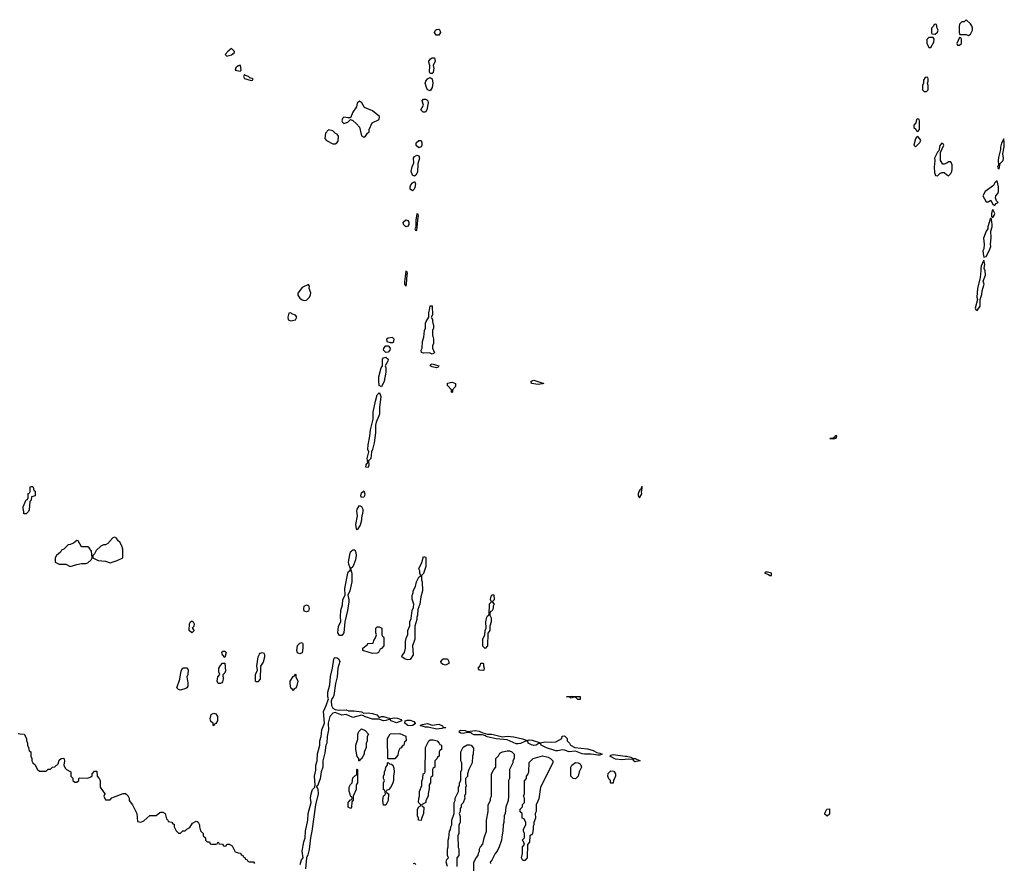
# Model space of a CAD drawing. Header units: inches. Extents: x 2701622 to 2964296, y 496201 to 720542.
# Tile 56 of 256: x 2734511 to 2743435, y 695960 to 703606. Entities that reach past the tile are written whole.
import ezdxf

# ---------------------------------------------------------------- set-up
doc = ezdxf.new("R2010")
doc.units = ezdxf.units.IN
doc.header["$MEASUREMENT"] = 0
for name, color, linetype in [('C7639', 7, 'Continuous'), ('C7649', 7, 'Continuous'), ('C7730', 7, 'Continuous'), ('C7740', 7, 'Continuous')]:
    doc.layers.add(name, color=color, linetype=linetype)

msp = doc.modelspace()

# ---------------------------------------------------------------- linework, layer by layer
at = {"layer": 'C7639', "color": 4, "elevation": 8}
for points in [[(2737759.1, 700000), (2737741.1, 699958.9), (2737736, 699930), (2737737, 699863), (2737723.5, 699770), (2737710, 699709.2), (2737699.3, 699690), (2737692.3, 699630), (2737672.8, 699607.2), (2737675.6, 699570), (2737670, 699547.3), (2737649.7, 699550), (2737650, 699571), (2737666.3, 699593.7), (2737662, 699630), (2737676, 699690), (2737666.4, 699710), (2737670, 699751.3), (2737685.8, 699830), (2737691.2, 699890), (2737715.1, 699984.9), (2737715.3, 700000)], [(2737054.5, 695950), (2737066.4, 695990), (2737079.7, 696010), (2737071.6, 696070), (2737085.4, 696154.6), (2737097.4, 696190), (2737100.5, 696250), (2737122, 696350), (2737127.1, 696412.9), (2737153.3, 696510), (2737148.1, 696550), (2737153.8, 696590), (2737164.8, 696630), (2737185.6, 696650), (2737189.7, 696670), (2737183.2, 696750), (2737196.6, 696803.4), (2737196.5, 696850), (2737207, 696890), (2737211.8, 696951.8), (2737232.3, 697030), (2737232.3, 697070), (2737244.8, 697110), (2737249.1, 697170.9), (2737275.1, 697230), (2737263.3, 697336.7), (2737288.7, 697390), (2737309.5, 697450), (2737303, 697470), (2737304.5, 697510), (2737323, 697577), (2737328, 697652), (2737347.4, 697730), (2737357.3, 697810), (2737361.8, 697818.2), (2737370, 697825.7), (2737390, 697823.6), (2737405.2, 697810), (2737411.4, 697790), (2737395.2, 697730), (2737387.1, 697650), (2737372.7, 697590), (2737358.2, 697481.8), (2737353.3, 697466.7), (2737339.3, 697450), (2737334.9, 697430), (2737338.7, 697390), (2737350, 697367), (2737370, 697354.9), (2737407.9, 697347.9), (2737470, 697352), (2737490, 697341), (2737542, 697342), (2737610, 697334), (2737630, 697322), (2737670, 697324.7), (2737710, 697318.8), (2737747.1, 697307.1), (2737770, 697282), (2737788.9, 697291.1), (2737810, 697291.3), (2737870, 697272), (2737910, 697278), (2737935.3, 697275.3), (2737964.7, 697264.7), (2737974, 697250), (2737927.3, 697232.7), (2737874, 697250), (2737870, 697266), (2737830, 697253.2), (2737810, 697252.3), (2737790, 697256), (2737770, 697266.6), (2737710, 697265.1), (2737635.3, 697290), (2737630, 697298), (2737610, 697304), (2737530, 697282.9), (2737470, 697309.4), (2737430, 697302.4), (2737370, 697327.8), (2737350, 697322), (2737321.1, 697290), (2737307.3, 697230), (2737309.1, 697170), (2737297.4, 697110), (2737294.7, 697050), (2737286, 697030), (2737277.4, 696962.6), (2737259, 696890), (2737257.5, 696830), (2737244.9, 696790), (2737233.7, 696726.3), (2737210, 696662), (2737202, 696658), (2737201, 696650), (2737207, 696647), (2737213.4, 696633.4), (2737215, 696590), (2737191.5, 696490), (2737159.8, 696250), (2737145.8, 696190), (2737134.9, 696085.1), (2737123.1, 696036.9), (2737110.3, 696010), (2737102.4, 695910)], [(2734498, 697138), (2734512.7, 697132.7), (2734551.1, 697131.1), (2734571.6, 697091.6), (2734572.7, 697072.7), (2734582, 697050), (2734582, 697030), (2734592, 697010), (2734598, 696978), (2734611.6, 696971.6), (2734612, 696930), (2734622, 696910), (2734622, 696890), (2734631.6, 696871.6), (2734650, 696854), (2734670, 696814), (2734690, 696794), (2734750, 696794), (2734770, 696814), (2734790, 696814), (2734808.4, 696831.6), (2734830, 696834), (2734859, 696861), (2734870, 696894), (2734886, 696910), (2734910, 696912), (2734918, 696890), (2734912, 696850), (2734923.6, 696823.6), (2734934, 696810), (2734974, 696790), (2734974, 696750), (2734992.7, 696732.7), (2734994, 696710), (2735010, 696694), (2735030, 696694), (2735046, 696710), (2735046, 696730), (2735050, 696734), (2735127.3, 696732.7), (2735155.3, 696744.7), (2735168, 696752), (2735169.1, 696770.9), (2735190, 696794), (2735210, 696794), (2735212, 696750), (2735232, 696730), (2735242, 696710), (2735242, 696650), (2735282, 696590), (2735274, 696570), (2735290, 696534), (2735330, 696534), (2735347.3, 696552.7), (2735360.4, 696559.6), (2735450, 696594), (2735470, 696594), (2735490, 696574), (2735502, 696550), (2735504.7, 696530), (2735534, 696490), (2735572, 696410), (2735578, 696338), (2735610, 696334), (2735636.4, 696343.6), (2735690, 696394), (2735747.3, 696392.7), (2735780.2, 696419.8), (2735790, 696424.7), (2735810, 696424.7), (2735830.9, 696410.9), (2735842, 696362), (2735854, 696350), (2735858, 696338), (2735890, 696334), (2735898, 696318), (2735910, 696314), (2735912, 696290), (2735930, 696254), (2735950, 696234), (2735970, 696234), (2735990, 696254), (2736010, 696254), (2736026, 696270), (2736054.6, 696285.4), (2736076.4, 696323.6), (2736110, 696342), (2736119.6, 696339.6), (2736130, 696334), (2736142, 696310), (2736141, 696290), (2736150, 696254), (2736174, 696230), (2736174, 696210), (2736194, 696190), (2736194, 696170), (2736210, 696154), (2736230, 696154), (2736238, 696138), (2736250, 696134), (2736290, 696134), (2736302, 696138), (2736310, 696154), (2736318, 696138), (2736350, 696134), (2736358, 696118), (2736370, 696114), (2736382, 696118), (2736390, 696134), (2736410, 696134), (2736438, 696118), (2736465.4, 696065.4), (2736490, 696054), (2736512.7, 696052.7), (2736518, 696038), (2736532.7, 696032.7), (2736538, 696018), (2736552.7, 696012.7), (2736558, 695998), (2736572.7, 695992.7), (2736578, 695978), (2736590, 695974), (2736630, 695974), (2736638, 695958)], [(2738388, 695930), (2738378, 695970), (2738384, 695996), (2738398, 696010), (2738388, 696030), (2738388.4, 696088.4), (2738395.3, 696110), (2738395.3, 696170), (2738402, 696190), (2738408, 696250), (2738416.4, 696263.6), (2738418, 696290), (2738428, 696310), (2738428.9, 696351.1), (2738448, 696410), (2738448, 696510), (2738458, 696530), (2738458, 696550), (2738488, 696610), (2738488, 696650), (2738496.4, 696663.6), (2738498, 696690), (2738508, 696710), (2738508, 696790), (2738518, 696810), (2738518, 696870), (2738508, 696890), (2738508, 696970), (2738530, 697012), (2738566, 697034), (2738590, 697034.8), (2738602, 697030), (2738623.6, 697003.6), (2738622, 696950), (2738614, 696930), (2738612, 696870), (2738582, 696810), (2738571.3, 696770), (2738570, 696746), (2738552.7, 696727.3), (2738552, 696690), (2738558, 696662), (2738552.7, 696647.3), (2738552, 696590), (2738542, 696570), (2738544.7, 696550), (2738531, 696509), (2738512, 696490), (2738512, 696470), (2738503.6, 696456.4), (2738502, 696430), (2738494, 696410), (2738503.6, 696383.6), (2738504.7, 696350), (2738502, 696330), (2738492, 696310), (2738492, 696230), (2738482, 696210), (2738484.7, 696104.7), (2738492, 696090), (2738492, 696030), (2738474, 696010), (2738474, 695930)], [(2738626, 695810), (2738628, 695970), (2738648, 696010), (2738668, 696030), (2738668.9, 696051.1), (2738678, 696070), (2738678, 696090), (2738688, 696110), (2738710, 696134), (2738722, 696190), (2738742, 696250), (2738742, 696350), (2738758, 696430), (2738758, 696490), (2738778, 696530), (2738778, 696550), (2738788, 696570), (2738788, 696770), (2738808.4, 696811.6), (2738826, 696830), (2738826, 696910), (2738850, 696934), (2738863.1, 696956.9), (2738886, 696970), (2738930, 696978), (2738950, 696978), (2738972, 696970), (2738992, 696950), (2738992, 696910), (2738982, 696890), (2738982, 696870), (2738952, 696810), (2738952, 696730), (2738942, 696710), (2738942, 696570), (2738938, 696530), (2738918, 696470), (2738912, 696410), (2738902, 696390), (2738898, 696330), (2738892, 696310), (2738891.6, 696251.6), (2738879.6, 696200.4), (2738878, 696170), (2738858, 696110), (2738838, 696070), (2738822, 696050), (2738791.6, 695988.4), (2738774, 695970), (2738778, 695958)], [(2740000, 696901.3), (2739970, 696898), (2739910, 696903.7), (2739859, 696930), (2739870, 696941), (2739890, 696944.9), (2740000, 696932.5)], [(2738080.4, 695959.6), (2738090, 695962), (2738102, 695950)]]:
    msp.add_lwpolyline(points, dxfattribs=at)
at = {"layer": 'C7639', "color": 4}
for points, elevation in [([(2734570, 699128), (2734548.4, 699128.4), (2734548.7, 699150), (2734542, 699170), (2734544, 699190), (2734570, 699254), (2734582, 699258), (2734587.3, 699272.7), (2734588.4, 699311.6), (2734602, 699318), (2734606, 699330), (2734606, 699370), (2734610, 699374), (2734630, 699374), (2734634, 699370), (2734638, 699338), (2734651.6, 699331.6), (2734652, 699290), (2734618, 699282), (2734614, 699250), (2734602, 699238), (2734596.9, 699163.1), (2734591.1, 699148.9)], 8), ([(2737610, 699276), (2737604, 699290), (2737610, 699317.3), (2737630, 699334.8), (2737638, 699310), (2737637.4, 699290), (2737630, 699277)], 8), ([(2737570, 698981.2), (2737563.7, 698990), (2737558.9, 699030), (2737572, 699110), (2737567.8, 699152.2), (2737570, 699170.7), (2737590, 699202), (2737610, 699194), (2737620.2, 699170), (2737621.8, 699150), (2737608.3, 699091.7), (2737608.8, 699070), (2737595.6, 699024.4)], 8), ([(2735030, 698886), (2734999.6, 698860.4), (2734970, 698848), (2734950, 698846), (2734910, 698806), (2734890, 698798), (2734880.7, 698779.3), (2734844.7, 698750), (2734831.3, 698730), (2734834, 698690), (2734870, 698671.3), (2734930, 698671.3), (2734970, 698651.3), (2735030, 698666.8), (2735070, 698676), (2735110, 698678), (2735130, 698684.7), (2735158, 698710), (2735168, 698730), (2735162, 698790), (2735140.4, 698820.4), (2735130, 698828), (2735070, 698828.7), (2735042, 698882)], 12), ([(2735370, 698915.3), (2735354, 698910), (2735310, 698858), (2735290, 698846), (2735270, 698846), (2735245.4, 698834.6), (2735205.4, 698794.6), (2735190, 698766), (2735174, 698750), (2735174, 698730), (2735223.5, 698703.5), (2735290, 698698), (2735330, 698684.7), (2735394.6, 698705.4), (2735446, 698730), (2735447.3, 698807.3), (2735436.4, 698836.4), (2735418, 698870), (2735403.1, 698883.1), (2735390, 698906)], 12), ([(2737430, 698024.7), (2737410, 698026), (2737395.6, 698050), (2737401.4, 698110), (2737422, 698150), (2737417.3, 698197.3), (2737422.9, 698250), (2737436, 698304), (2737440.3, 698350), (2737462, 698390), (2737458.5, 698450), (2737484, 698590), (2737490, 698604), (2737505.6, 698614.4), (2737509.3, 698630), (2737493, 698670), (2737491, 698690), (2737502.7, 698757.3), (2737510, 698782), (2737517, 698790), (2737530, 698801.6), (2737550, 698802), (2737557.8, 698777.8), (2737560.2, 698750), (2737553.4, 698710), (2737537.3, 698662.7), (2737530, 698646), (2737510.8, 698630), (2737521.3, 698590), (2737520.7, 698510), (2737502, 698430), (2737486, 698390), (2737494.7, 698350), (2737494.2, 698330), (2737482, 698250), (2737458.9, 698150), (2737448.9, 698050)], 8), ([(2738030, 697804.7), (2738005.2, 697810), (2737975.3, 697830), (2737976.4, 697843.6), (2737999, 697870), (2738008.4, 697908.4), (2738008, 697970), (2738018, 698010), (2738028, 698030), (2738028, 698070), (2738047.3, 698112.7), (2738048, 698150), (2738060.4, 698179.6), (2738068.7, 698250), (2738080.4, 698279.6), (2738082, 698310), (2738067.3, 698352.7), (2738067.3, 698387.3), (2738078, 698410), (2738078, 698430), (2738098, 698470), (2738108, 698510), (2738130, 698554), (2738142, 698558), (2738146, 698570), (2738138, 698590), (2738138, 698610), (2738128, 698630), (2738154.6, 698685.4), (2738170, 698742), (2738190, 698734), (2738190.9, 698730.9), (2738191.3, 698650), (2738170, 698586), (2738154, 698570), (2738152, 698530), (2738158, 698510), (2738161, 698430), (2738145.4, 698374.6), (2738138, 698310), (2738119.6, 698260.4), (2738118, 698210), (2738111.3, 698190), (2738111, 698170), (2738091.3, 698110), (2738091.3, 697990), (2738071.3, 697930), (2738076, 697850), (2738050, 697807.8)], 8), ([(2738730, 697906), (2738708.9, 697928.9), (2738708.7, 697990), (2738728, 698030), (2738728.7, 698070), (2738738, 698090), (2738735.3, 698150), (2738744, 698190), (2738750, 698202), (2738767.3, 698212.7), (2738769.1, 698310.9), (2738786, 698330), (2738778, 698350), (2738782, 698370), (2738790, 698394), (2738810, 698394), (2738810.9, 698349.1), (2738794, 698330), (2738810.9, 698309.1), (2738802, 698290), (2738802, 698270), (2738790, 698246), (2738778, 698242), (2738772.7, 698227.3), (2738772, 698210), (2738783.6, 698183.6), (2738784.7, 698150), (2738772, 698110), (2738771.3, 698070), (2738752.7, 698047.3), (2738752, 697930)], 8), ([(2737110, 698238), (2737090, 698246), (2737085.2, 698265.2), (2737090, 698292), (2737110, 698302), (2737130, 698294), (2737136, 698270), (2737130, 698246)], 8), ([(2736070, 698048), (2736048, 698070), (2736048.9, 698131.1), (2736058, 698150), (2736070, 698158), (2736082, 698150), (2736091.3, 698130), (2736090, 698106), (2736074, 698090), (2736091.1, 698068.9)], 8), ([(2737710, 697862), (2737630, 697886), (2737622, 697890), (2737622, 697910), (2737660.4, 697939.6), (2737670, 697952), (2737710, 697954), (2737718, 697962), (2737720.4, 697979.6), (2737736.4, 698003.6), (2737746, 698030), (2737738, 698050), (2737738, 698090), (2737750, 698102), (2737770, 698102), (2737794, 698090), (2737794, 698030), (2737798, 698018), (2737810, 698014), (2737812.7, 698007.3), (2737812, 697930), (2737790, 697906), (2737778, 697902), (2737762, 697870), (2737750, 697865.2)], 8), ([(2737050, 697858), (2737029, 697869), (2737024, 697890), (2737030, 697934), (2737050, 697954), (2737070, 697962), (2737078, 697950), (2737078, 697910), (2737070, 697868)], 8), ([(2736370, 697826), (2736348.4, 697848.4), (2736344, 697870), (2736350, 697882), (2736370, 697882), (2736382, 697870)], 8), ([(2736650, 697606), (2736648, 697610), (2736648.7, 697670), (2736668, 697710), (2736662, 697750), (2736665.2, 697790), (2736673.2, 697830), (2736684.1, 697855.9), (2736690, 697864.7), (2736710, 697871.3), (2736723.6, 697863.6), (2736730, 697854), (2736730.9, 697829.1), (2736718, 697782), (2736692.7, 697747.3), (2736692, 697630), (2736670, 697606)], 8), ([(2736330, 697588.7), (2736309.3, 697589.3), (2736302, 697610), (2736308, 697650), (2736326, 697670), (2736316.4, 697696.4), (2736315.3, 697730), (2736330, 697754), (2736350, 697774), (2736370, 697774), (2736375.3, 697704.7), (2736370, 697686), (2736352.7, 697667.3), (2736356, 697630), (2736350, 697606), (2736343.6, 697596.4)], 8), ([(2738370, 697757.2), (2738350, 697762.7), (2738335.3, 697770), (2738328, 697790), (2738350, 697814), (2738390, 697814), (2738402, 697790), (2738402, 697770), (2738390, 697764)], 8), ([(2738710, 697706.6), (2738678, 697710), (2738668, 697730), (2738686, 697750), (2738690, 697774), (2738710, 697774), (2738714, 697770), (2738714, 697750), (2738722, 697730), (2738718, 697710)], 8), ([(2735970, 697527.8), (2735950, 697536.2), (2735936.2, 697550), (2735961.2, 697630), (2735975.1, 697704.9), (2735990, 697732), (2736030, 697732), (2736038.8, 697710), (2736034, 697670), (2736026.8, 697650), (2736035.9, 697595.9), (2736033.7, 697566.3), (2736027.3, 697550), (2736016.9, 697543.1)], 8), ([(2736990, 697526), (2736982, 697542), (2736968.4, 697548.4), (2736962, 697590), (2736964, 697610), (2736990, 697654), (2737002, 697658), (2737010, 697674), (2737014, 697670), (2737014, 697650), (2737031.3, 697610), (2737019.6, 697560.4), (2737010, 697546), (2736998, 697542)], 8), ([(2739570, 697446), (2739550, 697466), (2739530, 697466), (2739510, 697458), (2739488, 697468), (2739466, 697470), (2739510, 697474.8), (2739530.7, 697470.7), (2739590, 697470.4), (2739590, 697446)], 8), ([(2736270, 697206), (2736266, 697210), (2736266, 697230), (2736244.7, 697244.7), (2736239, 697270), (2736248, 697310), (2736270, 697322), (2736290, 697314), (2736304.7, 697290), (2736304.7, 697250), (2736290, 697226), (2736278, 697222)], 8), ([(2738050, 697204.5), (2738029.6, 697209.6), (2738002.7, 697230), (2738006, 697250), (2738023.1, 697256.9), (2738050, 697258.8), (2738084, 697244), (2738096, 697230), (2738094.4, 697225.6), (2738070, 697209.4)], 8), ([(2737590, 696886), (2737586, 696890), (2737586, 696910), (2737568.9, 696928.9), (2737558, 696990), (2737558, 697030), (2737574.6, 697085.4), (2737575.3, 697130), (2737584, 697156), (2737610, 697178), (2737643.6, 697163.6), (2737672, 697130), (2737662, 697110), (2737662, 697070), (2737652.7, 697047.3), (2737652, 697010), (2737632.7, 696967.3), (2737632, 696950), (2737610, 696906), (2737598, 696902)], 8), ([(2738250, 697212), (2738310, 697222), (2738344.7, 697204.7), (2738350, 697194), (2738374, 697190), (2738370, 697188.7), (2738350, 697189), (2738337.5, 697182.5), (2738290, 697174.5), (2738214.6, 697194.6), (2738190, 697192.7), (2738142, 697210), (2738161.5, 697218.5), (2738206.4, 697226.4)], 8), ([(2738570, 697156), (2738643.6, 697163.6), (2738676.9, 697156.9), (2738710, 697142), (2738750, 697131.3), (2738790, 697131.3), (2738886, 697106), (2738930, 697111.3), (2738990, 697106), (2739067.3, 697087.3), (2739110, 697072), (2739130, 697078), (2739155.3, 697075.3), (2739230, 697051.3), (2739270, 697061), (2739330, 697058), (2739370, 697062), (2739426, 697090), (2739427.3, 697112.7), (2739450, 697114), (2739474, 697090), (2739474, 697070), (2739494, 697050), (2739502, 697030), (2739542, 697010), (2739656.9, 696996.9), (2739710, 696981), (2739742.8, 696962.8), (2739770, 696958.8), (2739790, 696949), (2739770, 696941.2), (2739750, 696941.2), (2739689.4, 696949.4), (2739630, 696949.4), (2739610, 696952.3), (2739550, 696976), (2739490, 696969.6), (2739450, 696985.1), (2739430, 696987.3), (2739390, 696979.6), (2739370, 696980.7), (2739286, 697006), (2739238, 697030), (2739230, 697046), (2739210, 697042), (2739192, 697030), (2739170, 697027), (2739150, 697032.3), (2739121.2, 697050), (2739119.3, 697059.3), (2739108.7, 697068.7), (2739090, 697065.2), (2739050, 697047), (2739030, 697042), (2739010, 697043.7), (2738930, 697079.3), (2738830, 697089.5), (2738747.5, 697107.5), (2738738, 697110), (2738736.4, 697116.4), (2738703.1, 697123.1), (2738630, 697124.5), (2738615.3, 697130), (2738602, 697142), (2738590, 697144), (2738570, 697145.2), (2738530, 697138), (2738510, 697140.9), (2738494, 697150), (2738498, 697162), (2738510, 697166), (2738550, 697162.8)], 8), ([(2737910, 696906), (2737848.4, 696908.4), (2737846, 697090), (2737870, 697132), (2737955.3, 697135.3), (2738011.1, 697111.1), (2738014, 697070), (2737998, 697062), (2737994, 697030), (2737978, 697022), (2737970, 697006), (2737958, 697002), (2737943.6, 696976.4), (2737939.6, 696940.4)], 8), ([(2738150, 696348), (2738126, 696350), (2738126, 696370), (2738118, 696390), (2738118, 696450), (2738127.3, 696472.7), (2738142, 696478), (2738146, 696490), (2738126, 696510), (2738127.3, 696547.3), (2738135.3, 696570), (2738135.3, 696610), (2738154.6, 696665.4), (2738156.4, 696703.6), (2738166, 696730), (2738168.4, 696771.6), (2738182, 696778), (2738186, 696790), (2738188, 697010), (2738218, 697070), (2738230, 697078), (2738259.8, 697079.8), (2738294, 697070), (2738314, 697050), (2738318, 697038), (2738334, 697030), (2738334, 696990), (2738318, 696982), (2738314, 696970), (2738314, 696930), (2738298, 696922), (2738292.7, 696907.3), (2738274, 696890), (2738274, 696830), (2738258, 696822), (2738254, 696810), (2738254, 696750), (2738238, 696742), (2738234, 696730), (2738234, 696690), (2738222, 696670), (2738223.6, 696636.4), (2738212, 696590), (2738212, 696570), (2738192, 696530), (2738192, 696510), (2738154, 696490), (2738158, 696478), (2738174, 696470), (2738172, 696410), (2738152.7, 696367.3)], 8), ([(2737830, 696486), (2737808.4, 696488.4), (2737802, 696530), (2737808.4, 696571.6), (2737822, 696578), (2737826, 696590), (2737822, 696622), (2737810, 696626), (2737807.3, 696632.7), (2737808, 696690), (2737818, 696710), (2737808, 696730), (2737808, 696750), (2737818, 696770), (2737818, 696790), (2737828, 696810), (2737828.4, 696831.6), (2737846, 696850), (2737846, 696870), (2737850, 696874), (2737862, 696862), (2737879.6, 696859.6), (2737894, 696850), (2737903.6, 696823.6), (2737904.7, 696790), (2737898, 696750), (2737898, 696710), (2737892, 696690), (2737874, 696650), (2737852.7, 696627.3), (2737838, 696622), (2737834, 696610), (2737838, 696598), (2737854, 696590), (2737852, 696530)], 8), ([(2739070, 695986), (2739059, 696010), (2739068, 696050), (2739068, 696110), (2739086, 696130), (2739076.4, 696156.4), (2739066, 696170), (2739086, 696190), (2739086, 696230), (2739078, 696250), (2739078, 696270), (2739098, 696310), (2739098, 696330), (2739082, 696362), (2739066, 696370), (2739066, 696410), (2739048, 696428), (2739048, 696450), (2739067.3, 696472.7), (2739068.4, 696491.6), (2739086, 696510), (2739086, 696550), (2739078, 696570), (2739086, 696590), (2739087.3, 696707.3), (2739106, 696730), (2739106, 696750), (2739116.4, 696763.6), (2739126, 696790), (2739130, 696874), (2739166, 696910), (2739250, 696934.8), (2739302, 696922), (2739322, 696910), (2739342, 696890), (2739342, 696870), (2739232, 696650), (2739216.9, 696543.1), (2739192, 696490), (2739192, 696430), (2739182, 696410), (2739184.7, 696370), (2739172, 696330), (2739171.6, 696308.4), (2739164.7, 696295.3), (2739166, 696270), (2739158, 696230), (2739150, 696218), (2739134, 696210), (2739132.7, 696152.7), (2739114, 696130), (2739111, 696010), (2739090, 695986)], 8), ([(2739550, 696726), (2739527.3, 696727.3), (2739506, 696750), (2739506, 696830), (2739515.3, 696850), (2739550, 696874), (2739574, 696870), (2739590, 696862), (2739598, 696850), (2739602, 696830), (2739582, 696790), (2739572, 696750)], 8), ([(2737510, 696458), (2737488, 696470), (2737488.7, 696510), (2737510, 696534), (2737522, 696538), (2737526, 696550), (2737522, 696562), (2737508, 696570), (2737507.3, 696587.3), (2737498, 696610), (2737498, 696650), (2737510, 696674), (2737526, 696690), (2737530, 696734), (2737550, 696754), (2737562, 696758), (2737566, 696770), (2737566, 696810), (2737570, 696814), (2737574, 696810), (2737572, 696690), (2737562, 696670), (2737562, 696630), (2737534, 696570), (2737532.7, 696532.7), (2737522, 696518), (2737518, 696470)], 8), ([(2739870, 696686), (2739866, 696690), (2739866, 696710), (2739850, 696726), (2739842, 696750), (2739844.7, 696775.3), (2739870, 696798), (2739895.3, 696795.3), (2739912, 696770), (2739911.6, 696748.4), (2739892, 696710), (2739890, 696686)], 8)]:
    msp.add_lwpolyline(points, close=True, dxfattribs=dict(at, elevation=elevation))
at = {"layer": 'C7649', "color": 4}
for points, elevation in [([(2741910, 699836), (2741898, 699830), (2741898, 699822), (2741885.4, 699814.6), (2741854, 699810), (2741890, 699807.7), (2741910, 699812), (2741917.2, 699830)], 12), ([(2740150, 699375.3), (2740138, 699342), (2740130, 699342), (2740116, 699310), (2740116, 699290), (2740130, 699271.3), (2740148.7, 699310), (2740146, 699334), (2740150, 699334), (2740154, 699370)], 12), ([(2741290, 698599), (2741270, 698598), (2741266, 698594), (2741264.7, 698590), (2741298.8, 698578.8), (2741310, 698568.2), (2741326, 698570), (2741326, 698590)], 12), ([(2741830, 696388), (2741810, 696406), (2741810, 696414), (2741828, 696450), (2741850, 696454), (2741850, 696406)], 8)]:
    msp.add_lwpolyline(points, close=True, dxfattribs=dict(at, elevation=elevation))
at = {"layer": 'C7649', "color": 4, "elevation": 8}
msp.add_lwpolyline([(2740000, 696932.5), (2740010, 696931.3), (2740050, 696921), (2740070, 696911), (2740090.7, 696910.7), (2740134, 696890), (2740130, 696889.3), (2740090, 696880.9), (2740074, 696890), (2740075.3, 696895.3), (2740067.3, 696907.3), (2740058, 696902), (2740030, 696904.5), (2740000, 696901.3)], dxfattribs=at)
at = {"layer": 'C7730', "color": 4}
for points, elevation in [([(2738310, 703464.7), (2738285.3, 703465.3), (2738271.2, 703490), (2738280.5, 703510), (2738290, 703517.4), (2738310, 703520.3), (2738319.5, 703510), (2738324, 703490)], 8), ([(2736430, 703346), (2736399.6, 703320.4), (2736374, 703290), (2736390, 703274), (2736430, 703286), (2736458, 703310), (2736458, 703318)], 12), ([(2738230, 703119), (2738224.5, 703130), (2738229.6, 703190), (2738221.3, 703210), (2738219.7, 703230), (2738233.2, 703250), (2738250, 703259.3), (2738270, 703261), (2738276.5, 703230), (2738257.3, 703190), (2738263.5, 703163.5), (2738258, 703130), (2738250, 703119.3)], 8), ([(2736510, 703195.3), (2736490, 703188.7), (2736471.3, 703170), (2736464.7, 703150), (2736510, 703138), (2736517.2, 703150), (2736516.5, 703176.5)], 12), ([(2736550, 703108), (2736542, 703098), (2736541, 703090), (2736550, 703072), (2736610, 703054), (2736622, 703058), (2736626, 703070), (2736598, 703078), (2736586, 703090), (2736559, 703099)], 12), ([(2738230, 702960.9), (2738210, 702969.4), (2738202, 702982), (2738187.4, 703030), (2738193.7, 703050), (2738208.7, 703071.3), (2738230, 703082), (2738248.7, 703068.7), (2738256.9, 703030), (2738249.1, 702990.9)], 8), ([(2737590, 702868.7), (2737571.3, 702850), (2737562.5, 702817.5), (2737530, 702769), (2737510, 702718), (2737484.7, 702715.3), (2737450, 702722), (2737438, 702710), (2737431, 702690), (2737436, 702676), (2737450, 702664.7), (2737484, 702676), (2737510, 702702), (2737530.9, 702690.9), (2737563.6, 702663.6), (2737591.6, 702631.6), (2737610, 702554), (2737630, 702542), (2737646, 702550), (2737663.1, 702576.9), (2737678, 702590), (2737678, 702610), (2737706, 702670), (2737770, 702702), (2737773.2, 702730), (2737710, 702779), (2737635.3, 702810), (2737613.2, 702853.2)], 12), ([(2738167.3, 702767.3), (2738146.3, 702790), (2738169.7, 702830), (2738159.7, 702870), (2738170, 702885.5), (2738190, 702886.4), (2738200.3, 702880.3), (2738210.2, 702870.2), (2738213.5, 702853.5), (2738201.1, 702790), (2738190, 702767.6)], 8), ([(2737310, 702608), (2737282.8, 702577.2), (2737278, 702530), (2737291.1, 702511.1), (2737350, 702482), (2737370, 702482), (2737386, 702490), (2737396.4, 702503.6), (2737402, 702550), (2737390, 702568), (2737374.6, 702574.6), (2737350, 702598)], 12), ([(2738130, 702444.2), (2738105.6, 702465.6), (2738104.8, 702490), (2738130, 702511.8), (2738150, 702510.4), (2738157.3, 702490), (2738155.8, 702470), (2738150, 702455.1)], 8), ([(2738090, 702187.3), (2738070, 702198), (2738058.5, 702230), (2738067.9, 702272.1), (2738084.7, 702310), (2738081.7, 702350), (2738090, 702365.5), (2738110, 702378.7), (2738130, 702370.6), (2738134.7, 702350), (2738121.2, 702298.8), (2738115.3, 702224.7), (2738102.3, 702197.7)], 8), ([(2738070, 702054.5), (2738049.8, 702069.8), (2738049.7, 702090), (2738056.9, 702110), (2738070, 702128), (2738090, 702140.7), (2738098, 702118), (2738093.8, 702086.2), (2738087.7, 702070)], 8), ([(2738010, 701729.8), (2737988.3, 701748.3), (2737987.6, 701770), (2738010, 701793.1), (2738030, 701786), (2738037.6, 701770), (2738038.2, 701750), (2738030, 701735.1)], 8), ([(2738110, 701846), (2738101, 701790), (2738102, 701730), (2738094, 701710), (2738098, 701698), (2738110, 701694), (2738122, 701818), (2738126, 701826), (2738122, 701842)], 12), ([(2738010, 701326), (2737998, 701230), (2737998, 701210), (2738010, 701192), (2738017.2, 701210), (2738022, 701298), (2738026, 701306), (2738022, 701322)], 12), ([(2737130, 701206), (2737070, 701178), (2737031.1, 701128.9), (2737031, 701110), (2737050, 701081), (2737070, 701066), (2737090, 701061), (2737110, 701064.7), (2737138, 701090), (2737148.4, 701111.6), (2737148.7, 701130), (2737135.3, 701170), (2737138, 701190)], 12), ([(2738250, 700575.3), (2738225.2, 700585.2), (2738170, 700582.9), (2738154, 700590), (2738149.3, 700610), (2738159, 700630), (2738160.9, 700690), (2738173.2, 700730), (2738181.2, 700790), (2738189.2, 700810), (2738190, 700854), (2738194, 700870), (2738218, 700910), (2738218, 700950), (2738228.7, 700990), (2738230, 701014), (2738250, 701014), (2738251, 701010), (2738251.3, 700930), (2738242, 700910), (2738252, 700890), (2738252, 700870), (2738262, 700830), (2738262, 700810), (2738251.6, 700788.4), (2738251.3, 700750), (2738262, 700710), (2738262, 700670), (2738254, 700650), (2738254, 700630), (2738270, 700588)], 8), ([(2736970, 700948), (2736950, 700946), (2736942, 700910), (2736945.4, 700885.4), (2736970, 700878), (2737010, 700884.7), (2737022, 700910), (2737010, 700928), (2736979, 700939)], 12), ([(2737890, 700725.2), (2737850, 700719.5), (2737834.8, 700710), (2737839.1, 700690), (2737870, 700679.5), (2737890, 700679.1), (2737902.7, 700690), (2737905.2, 700710)], 12), ([(2737830, 700589.3), (2737810, 700609.5), (2737811.1, 700630), (2737829.8, 700650.2), (2737850, 700648.9), (2737870.2, 700630), (2737865.2, 700610), (2737850, 700592.6)], 8), ([(2737790, 700277.2), (2737769.7, 700289.7), (2737765.3, 700330), (2737767.6, 700370), (2737788.1, 700451.9), (2737798.4, 700470), (2737800.4, 700530), (2737810, 700541.1), (2737830, 700547.4), (2737850.6, 700530), (2737848.7, 700510), (2737823, 700470), (2737830.2, 700450), (2737830.3, 700410), (2737815.8, 700330)], 8), ([(2738290, 700449.7), (2738250, 700458.4), (2738232.7, 700470), (2738238, 700482), (2738250, 700487.3), (2738311.3, 700470), (2738303.6, 700456.4)], 8), ([(2738430, 700226), (2738426, 700230), (2738426, 700250), (2738388, 700290), (2738390, 700312), (2738430, 700321), (2738462, 700310), (2738459.6, 700280.4), (2738434, 700250), (2738434, 700230)], 8), ([(2739210, 700299.6), (2739149.8, 700309.8), (2739148, 700330), (2739170, 700338.8), (2739262, 700310), (2739250, 700305.2)], 8)]:
    msp.add_lwpolyline(points, close=True, dxfattribs=dict(at, elevation=elevation))
at = {"layer": 'C7730', "color": 4, "elevation": 8}
msp.add_lwpolyline([(2737715.3, 700000), (2737715.8, 700050), (2737734.7, 700150), (2737750, 700206.8), (2737770, 700222.8), (2737779.1, 700210), (2737783.1, 700190), (2737771.3, 700090), (2737772.3, 700030), (2737759.1, 700000)], dxfattribs=at)
at = {"layer": 'C7740', "color": 4, "elevation": 12}
for points in [[(2742810, 703566), (2742798, 703562), (2742792.7, 703547.3), (2742774, 703530), (2742774, 703490), (2742778, 703478), (2742810, 703474), (2742830, 703494), (2742835.3, 703510), (2742826, 703530), (2742822, 703562)], [(2743090, 703606), (2743070, 703586), (2743050, 703586), (2743030, 703566), (2743025.4, 703545.4), (2743024.7, 703490), (2743032.7, 703472.7), (2743090, 703472), (2743110, 703462), (2743130, 703474), (2743148, 703510), (2743148, 703530), (2743142, 703550), (2743130, 703568)], [(2742790, 703446), (2742750, 703446), (2742732.7, 703427.3), (2742732.7, 703392.7), (2742750, 703354), (2742770, 703354), (2742796.4, 703403.6), (2742798, 703430)], [(2743030, 703446), (2743004.7, 703390), (2743010, 703374), (2743030, 703374), (2743046, 703390), (2743046, 703430), (2743042, 703442)], [(2742730, 703086), (2742718, 703082), (2742703.6, 703056.4), (2742702, 703030), (2742694, 703010), (2742694, 702970), (2742710, 702954), (2742730, 702954), (2742746, 702970), (2742746, 703010), (2742738, 703030), (2742746, 703050), (2742746, 703070), (2742742, 703082)], [(2742650, 702706), (2742638, 702702), (2742634, 702670), (2742614, 702650), (2742614, 702630), (2742632.7, 702612.7), (2742638, 702598), (2742650, 702594), (2742666, 702610), (2742666, 702690), (2742662, 702702)], [(2742650, 702546), (2742638, 702542), (2742630, 702526), (2742614, 702470), (2742630, 702454), (2742670, 702494), (2742678, 702510), (2742670, 702526)], [(2743430, 702526), (2743410, 702486), (2743401, 702450), (2743401, 702430), (2743382, 702358), (2743378, 702330), (2743382, 702290), (2743374, 702270), (2743378, 702258), (2743390, 702254), (2743397.2, 702302.8), (2743424, 702330), (2743429, 702350), (2743421.2, 702390), (2743434, 702454), (2743435.1, 702495.1)], [(2742870, 702486), (2742850, 702466), (2742842, 702418), (2742830, 702406), (2742802, 702350), (2742804.7, 702330), (2742798.8, 702270), (2742802, 702222), (2742812.7, 702192.7), (2742830, 702192), (2742850, 702212), (2742870, 702222), (2742890, 702222), (2742910, 702202), (2742930, 702192), (2742950, 702212), (2742959, 702230), (2742964, 702250), (2742962, 702290), (2742950, 702318), (2742930, 702318), (2742915.3, 702304.7), (2742890, 702295.3), (2742878, 702298), (2742858, 702330), (2742856.4, 702403.6), (2742886, 702470), (2742882, 702482)], [(2743370, 702146), (2743350, 702126), (2743336.9, 702103.1), (2743262, 702050), (2743242, 702010), (2743270, 701954), (2743290, 701954), (2743311.6, 701971.6), (2743331.1, 701931.1), (2743343.6, 701923.6), (2743350, 701924.7), (2743361.2, 701938.8), (2743378, 701950), (2743364.1, 701964.1), (2743356, 701990), (2743359, 702010), (2743377.2, 702030), (2743382.7, 702050), (2743382.7, 702090)], [(2743330, 701886), (2743323.6, 701876.4), (2743318, 701850), (2743318, 701818), (2743330, 701812), (2743342, 701830), (2743348, 701850)], [(2743310, 701806), (2743284.7, 701730), (2743284.7, 701710), (2743271.3, 701690), (2743245.4, 701625.4), (2743251.3, 701570), (2743250.9, 701529.1), (2743242, 701510), (2743246.4, 701466.4), (2743250, 701454), (2743270, 701461), (2743298, 701510), (2743311.8, 701550), (2743309.3, 701570), (2743315.6, 701630), (2743312, 701690), (2743325.2, 701730), (2743325.2, 701750), (2743318, 701798)], [(2743250, 701426), (2743226.4, 701373.6), (2743221, 701350), (2743222.8, 701330), (2743216, 701270), (2743190.8, 701170), (2743186.8, 701090), (2743192, 701070), (2743170.8, 700990.8), (2743176, 700976), (2743190, 700970.8), (2743216.9, 701010), (2743217.2, 701070), (2743230, 701114), (2743233.6, 701150), (2743251.3, 701210), (2743244.1, 701235.9), (2743265.2, 701290), (2743261.2, 701330), (2743253.2, 701350), (2743259, 701390)]]:
    msp.add_lwpolyline(points, close=True, dxfattribs=at)

doc.saveas('drawing.dxf')
